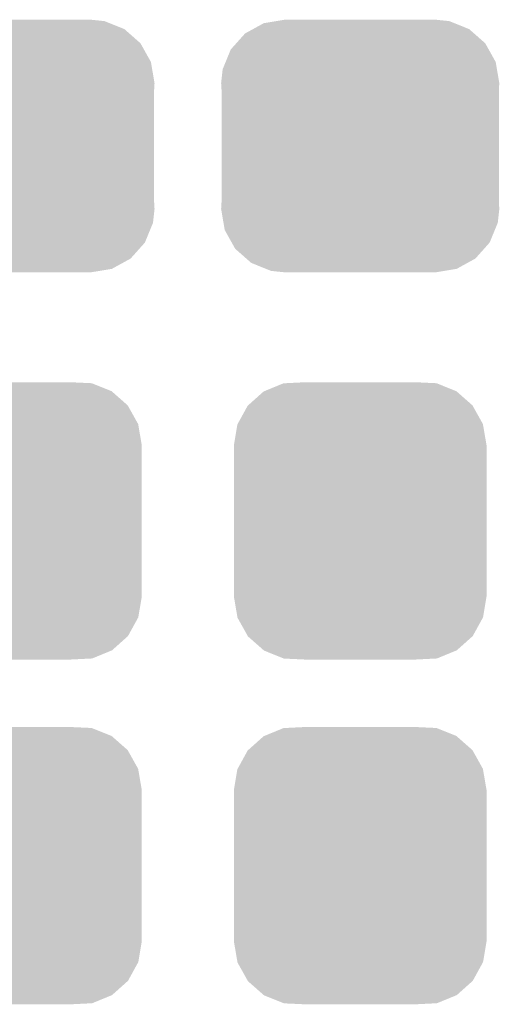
# Model space of a CAD drawing. Extents: x -1.3 to 24.2, y -3.9 to 39.2.
# Tile 27 of 33: x 11 to 12.3, y 31.8 to 34.5. Entities that reach past the tile are written whole.
import ezdxf

# ---------------------------------------------------------------- set-up
doc = ezdxf.new("R2010")
doc.units = 0
doc.layers.get('0').update_dxf_attribs({"linetype": 'CONTINUOUS'})
doc.layers.add('THERMO_31_CLICK_V100_GTS', color=12, linetype='CONTINUOUS')

# ---------------------------------------------------------------- blocks, each defined once
blk = doc.blocks.new('CUSTOM_60')
for points in [[(-0.20803, 0.383392), (-0.154122, 0.38608), (0.212412, 0.383392), (0.154132, 0.38608)], [(-0.312264, 0.321732), (-0.26893, 0.360448), (0.312592, 0.321732), (0.268592, 0.360448)], [(-0.26893, 0.360448), (-0.267216, 0.361152), (0.268592, 0.360448), (0.26779, 0.361152)], [(-0.267216, 0.361152), (-0.213724, 0.383108), (0.26779, 0.361152), (0.21312, 0.383108)], [(-0.213724, 0.383108), (-0.20803, 0.383392), (0.21312, 0.383108), (0.212412, 0.383392)], [(-0.341452, 0.269636), (-0.313432, 0.320688), (0.341702, 0.269636), (0.313176, 0.320688)], [(-0.313432, 0.320688), (-0.312264, 0.321732), (0.313176, 0.320688), (0.312592, 0.321732)], [(-0.35179, 0.21082), (-0.342144, 0.268372), (0.35179, 0.21082), (0.34192, 0.268372)], [(-0.342144, 0.268372), (-0.341452, 0.269636), (0.34192, 0.268372), (0.341702, 0.269636)], [(-0.35179, 0.20955), (-0.35179, 0.21082), (0.35179, 0.20955), (0.35179, 0.21082)], [(-0.35179, -0.20955), (-0.35179, 0.20955), (0.35179, -0.20955), (0.35179, 0.20955)], [(-0.35179, -0.21082), (-0.35179, -0.20955), (0.35179, -0.21082), (0.35179, -0.20955)], [(-0.34192, -0.268358), (-0.35179, -0.21082), (0.342148, -0.268358), (0.35179, -0.21082)], [(-0.341702, -0.269636), (-0.34192, -0.268358), (0.341446, -0.269636), (0.342148, -0.268358)], [(-0.313184, -0.320676), (-0.341702, -0.269636), (0.31344, -0.320676), (0.341446, -0.269636)], [(-0.312594, -0.321732), (-0.313184, -0.320676), (0.312258, -0.321732), (0.31344, -0.320676)], [(-0.268602, -0.36044), (-0.312594, -0.321732), (0.26894, -0.36044), (0.312258, -0.321732)], [(-0.267792, -0.361154), (-0.268602, -0.36044), (0.2672, -0.361154), (0.26894, -0.36044)], [(-0.213136, -0.383104), (-0.267792, -0.361154), (0.213734, -0.383104), (0.2672, -0.361154)], [(-0.212414, -0.383394), (-0.213136, -0.383104), (0.207926, -0.383394), (0.213734, -0.383104)], [(-0.154122, -0.38608), (-0.212414, -0.383394), (0.154132, -0.38608), (0.207926, -0.383394)]]:
    blk.add_solid(points)
blk = doc.blocks.new('CUSTOM_61')
for points in [[(-0.298526, 0.325596), (-0.268438, 0.342124), (0.30335, 0.325596), (0.2622, 0.342124)], [(-0.268438, 0.342124), (-0.233628, 0.347838), (0.2622, 0.342124), (0.247972, 0.347838)], [(-0.233628, 0.347838), (-0.20955, 0.35179), (0.247972, 0.347838), (0.20955, 0.35179)], [(-0.34504, 0.286174), (-0.320744, 0.31339), (0.348152, 0.286174), (0.317222, 0.31339)], [(-0.320744, 0.31339), (-0.298526, 0.325596), (0.317222, 0.31339), (0.30335, 0.325596)], [(-0.360486, 0.26887), (-0.34504, 0.286174), (0.357822, 0.26887), (0.348152, 0.286174)], [(-0.37475, 0.234078), (-0.360486, 0.26887), (0.377262, 0.234078), (0.357822, 0.26887)], [(-0.383124, 0.213652), (-0.37475, 0.234078), (0.380766, 0.213652), (0.377262, 0.234078)], [(-0.38735, 0.17526), (-0.383124, 0.213652), (0.38735, 0.17526), (0.380766, 0.213652)], [(-0.38608, 0.154124), (-0.38735, 0.17526), (0.38608, 0.154124), (0.38735, 0.17526)], [(-0.38608, -0.154124), (-0.38608, 0.154124), (0.38608, -0.154124), (0.38608, 0.154124)], [(-0.38735, -0.17526), (-0.38608, -0.154124), (0.38735, -0.17526), (0.38608, -0.154124)], [(-0.380764, -0.213652), (-0.38735, -0.17526), (0.383124, -0.213652), (0.38735, -0.17526)], [(-0.377262, -0.234078), (-0.380764, -0.213652), (0.374748, -0.234078), (0.383124, -0.213652)], [(-0.35782, -0.26887), (-0.377262, -0.234078), (0.360486, -0.26887), (0.374748, -0.234078)], [(-0.348152, -0.286174), (-0.35782, -0.26887), (0.345038, -0.286174), (0.360486, -0.26887)], [(-0.31722, -0.31339), (-0.348152, -0.286174), (0.320744, -0.31339), (0.345038, -0.286174)], [(-0.30335, -0.325596), (-0.31722, -0.31339), (0.298524, -0.325596), (0.320744, -0.31339)], [(-0.262198, -0.342124), (-0.30335, -0.325596), (0.268438, -0.342124), (0.298524, -0.325596)], [(-0.247972, -0.347838), (-0.262198, -0.342124), (0.233626, -0.347838), (0.268438, -0.342124)], [(-0.20955, -0.35179), (-0.247972, -0.347838), (0.20955, -0.35179), (0.233626, -0.347838)]]:
    blk.add_solid(points)

msp = doc.modelspace()

# ---------------------------------------------------------------- block references
at = {"layer": 'THERMO_31_CLICK_V100_GTS'}
for name, p in [('CUSTOM_61', (10.94994, 34.163)), ('CUSTOM_61', (11.91006, 34.163)), ('CUSTOM_60', (10.94994, 33.11906)), ('CUSTOM_60', (11.91006, 33.11906)), ('CUSTOM_60', (10.94994, 32.15894)), ('CUSTOM_60', (11.91006, 32.15894))]:
    msp.add_blockref(name, p, dxfattribs=at)

doc.saveas('drawing.dxf')
